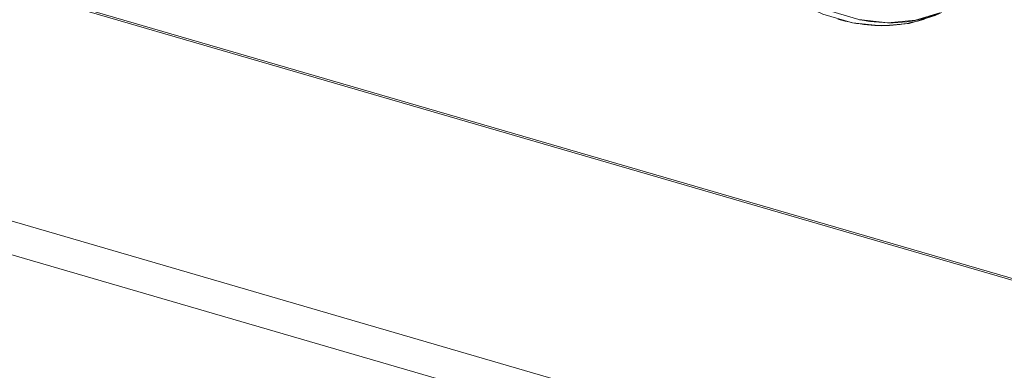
# Model space of a CAD drawing. Header units: millimetres. Extents: x 3925 to 5043, y -86 to 778.
# Tile 234 of 256: x 4876.89 to 4886.79, y 109.42 to 112.94. Entities that reach past the tile are written whole.
import ezdxf

# ---------------------------------------------------------------- set-up
doc = ezdxf.new("R2010")
doc.units = ezdxf.units.MM
doc.header["$LTSCALE"] = 46.255
for name, color, linetype in [('H30K-IO-LABEDXF_CONTINUOUS_LINE', 7, 'CONTINUOUS'), ('H30K-REAR-CODXF_CONTINUOUS_LINE', 7, 'CONTINUOUS'), ('LABEL-IO-H30DXF_CONTINUOUS_LINE', 7, 'CONTINUOUS')]:
    doc.layers.add(name, color=color, linetype=linetype)

msp = doc.modelspace()

# ---------------------------------------------------------------- linework, layer by layer
at = {"layer": 'H30K-IO-LABEDXF_CONTINUOUS_LINE', "color": 7, "linetype": 'Continuous', "lineweight": 0}
msp.add_line((4822.8675, 128.9566), (4903.1756, 105.5982), dxfattribs=at)
msp.add_lwpolyline([(4885.9842, 112.9474), (4885.9503, 112.9371), (4885.9162, 112.9276), (4885.8817, 112.9191), (4885.8469, 112.9114), (4885.8119, 112.9046), (4885.7766, 112.8987), (4885.741, 112.8937), (4885.7052, 112.8896), (4885.6692, 112.8864), (4885.633, 112.8841), (4885.5965, 112.8827), (4885.56, 112.8822), (4885.5232, 112.8826), (4885.4863, 112.8839), (4885.4494, 112.8861), (4885.4122, 112.8892), (4885.375, 112.8933), (4885.3378, 112.8982), (4885.3004, 112.9041), (4885.263, 112.9108), (4885.2256, 112.9185), (4885.1882, 112.9271), (4885.1508, 112.9366), (4885.1134, 112.947)], dxfattribs=at)
at = {"layer": 'H30K-REAR-CODXF_CONTINUOUS_LINE', "color": 7, "linetype": 'Continuous', "lineweight": 0}
for p, q in [((4822.936, 128.9188), (4903.1708, 105.5817)), ((4901.3206, 103.7892), (4820.4868, 127.3005)), ((4901.1877, 103.491), (4820.3539, 127.0023))]:
    msp.add_line(p, q, dxfattribs=at)
at = {"layer": 'LABEL-IO-H30DXF_CONTINUOUS_LINE', "color": 7, "linetype": 'Continuous', "lineweight": 0}
for p, q in [((4822.8675, 128.9566), (4903.1699, 105.5999)), ((4886.1401, 113.0098), (4885.896, 112.9352)), ((4885.6198, 112.9109), (4885.6141, 112.9109)), ((4885.9014, 112.9363), (4885.8911, 112.9343))]:
    msp.add_line(p, q, dxfattribs=at)
for points in [[(4886.1412, 113.0062), (4886.0908, 112.9832), (4885.8307, 112.9037), (4885.5522, 112.8794), (4885.2613, 112.9107), (4884.9647, 112.997), (4884.6689, 113.1363), (4884.3805, 113.3256), (4884.106, 113.5605), (4884.0805, 113.5881)], [(4885.896, 112.9352), (4885.6175, 112.9109), (4885.3267, 112.9422), (4885.03, 113.0285), (4884.7342, 113.1678), (4884.4458, 113.357), (4884.1713, 113.5919), (4884.1458, 113.6195)], [(4886.1561, 113.0147), (4886.1151, 112.998), (4886.0735, 112.9827), (4886.0313, 112.9689), (4885.9886, 112.9566), (4885.9453, 112.9457), (4885.9014, 112.9363)], [(4885.6141, 112.9109), (4885.5739, 112.9121), (4885.5268, 112.9148), (4885.4794, 112.9189), (4885.4318, 112.9246), (4885.3839, 112.9318), (4885.332, 112.9411)], [(4885.8911, 112.9343), (4885.853, 112.9277), (4885.8081, 112.9213), (4885.7629, 112.9165), (4885.7172, 112.9131), (4885.6711, 112.9112), (4885.6198, 112.9109)]]:
    msp.add_lwpolyline(points, dxfattribs=at)

doc.saveas('drawing.dxf')
